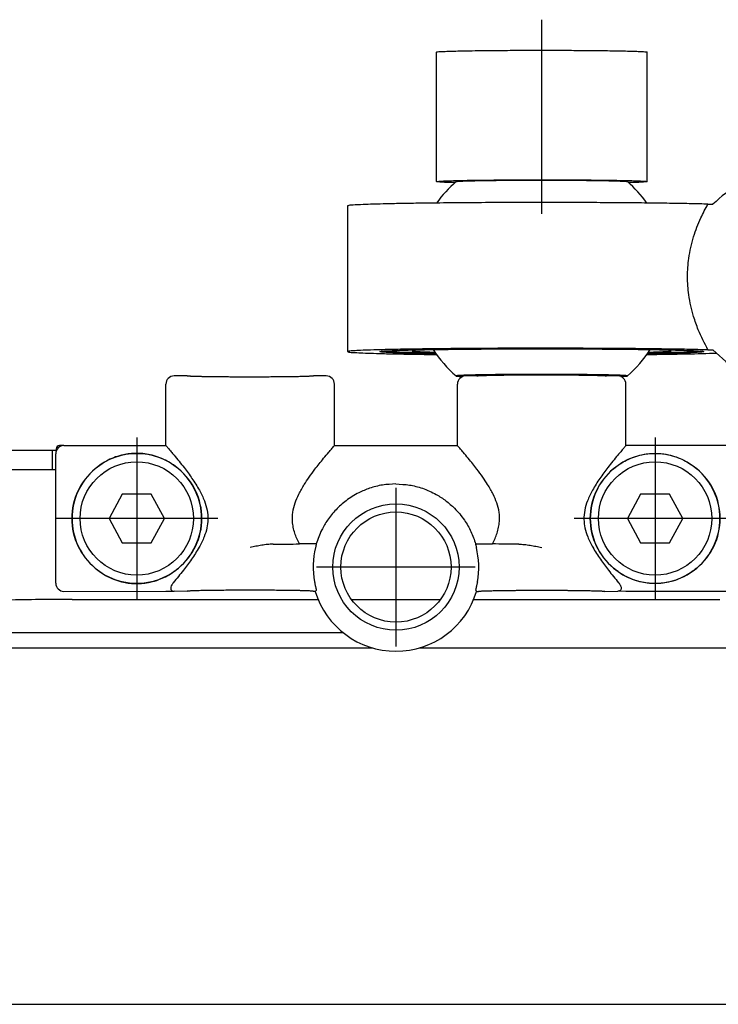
# Model space of a CAD drawing. Header units: millimetres. Extents: x -235 to 2099, y -109 to 485.
# Tile 36 of 39: x 1805 to 1848, y 269 to 329. Entities that reach past the tile are written whole.
import ezdxf

# ---------------------------------------------------------------- set-up
doc = ezdxf.new("R2010")
doc.units = ezdxf.units.MM
doc.linetypes.add('DOT_CENTER', pattern=[14, 12, -1, 0, -1])
doc.layers.add('1', color=7, linetype='Continuous')

# ---------------------------------------------------------------- blocks, each defined once
blk = doc.blocks.new('SCALE_BODY_920__21', base_point=(857.731, 268.661))
at = {"color": 7, "linetype": 'Continuous'}
for p, q in [((1824.48, 291.602), (933.731, 291.602)), ((1826.302, 290.661), (860.731, 290.661)), ((1877.731, 290.661), (1829.159, 290.661)), ((857.731, 268.661), (1877.731, 268.661))]:
    blk.add_line(p, q, dxfattribs=at)
blk = doc.blocks.new('SCALE_PB_920__22', base_point=(835.731, 268.161))
blk.add_blockref('SCALE_BODY_920__21', (857.731, 268.661))
blk = doc.blocks.new('BLOCK__23', base_point=(1806.731, 290.461))
at = {"color": 7, "linetype": 'Continuous'}
for p, q in [((1814.831, 307.461), (1814.031, 307.461)), ((1823.431, 307.461), (1822.631, 307.461)), ((1832.731, 307.463), (1832.031, 307.461)), ((1841.431, 307.461), (1840.731, 307.463)), ((1813.531, 303.161), (1813.531, 306.961)), ((1823.931, 303.161), (1823.931, 306.961)), ((1831.531, 303.161), (1831.531, 306.961)), ((1841.931, 303.161), (1841.931, 306.961)), ((1807.23, 303.161), (1809.455, 303.161)), ((1809.455, 303.161), (1813.531, 303.161)), ((1823.931, 303.161), (1831.531, 303.161)), ((1846.006, 303.161), (1841.931, 303.161)), ((1848.231, 303.161), (1846.006, 303.161)), ((1806.731, 301.661), (1806.731, 302.661)), ((1848.731, 301.661), (1848.731, 302.661)), ((1806.731, 294.661), (1806.731, 301.661)), ((1848.731, 294.661), (1848.731, 301.661)), ((1810.834, 300.161), (1810.027, 298.661)), ((1812.627, 300.161), (1810.834, 300.161)), ((1813.434, 298.661), (1812.627, 300.161)), ((1842.834, 300.161), (1842.027, 298.661)), ((1844.627, 300.161), (1842.834, 300.161)), ((1845.434, 298.661), (1844.627, 300.161)), ((1810.027, 298.661), (1810.834, 297.161)), ((1812.627, 297.161), (1813.434, 298.661)), ((1842.027, 298.661), (1842.834, 297.161)), ((1844.627, 297.161), (1845.434, 298.661)), ((1810.834, 297.161), (1812.627, 297.161)), ((1822.807, 297.088), (1821.775, 297.088)), ((1832.655, 297.088), (1833.687, 297.088)), ((1842.834, 297.161), (1844.627, 297.161)), ((1807.23, 294.161), (1813.533, 294.164)), ((1813.533, 294.164), (1814.033, 294.164)), ((1814.831, 294.161), (1814.033, 294.164)), ((1822.752, 294.161), (1822.631, 294.161)), ((1832.71, 294.161), (1832.831, 294.161)), ((1840.631, 294.161), (1841.43, 294.164)), ((1841.931, 294.161), (1841.43, 294.164)), ((1848.231, 294.161), (1841.931, 294.161))]:
    blk.add_line(p, q, dxfattribs=at)
for centre, radius in [((1811.731, 298.661), 3.5), ((1843.731, 298.661), 3.5), ((1827.731, 295.661), 3.9), ((1827.731, 295.661), 3.4)]:
    blk.add_circle(centre, radius, dxfattribs=at)
for centre, radius, start, end in [((1814.031, 306.961), 0.5, 90.00422, 180.00358), ((1823.431, 306.961), 0.5, 359.99642, 89.99578), ((1832.031, 306.961), 0.5, 90.00422, 180.00358), ((1841.431, 306.961), 0.5, 359.99642, 89.99578), ((1807.231, 302.661), 0.5, 90.00872, 179.99128), ((1848.231, 302.661), 0.5, 0.00872, 89.99128), ((1811.731, 298.661), 4, 49.89391, 130.10609), ((1843.731, 298.661), 4, 49.89391, 130.10609), ((1811.677, 298.661), 3.966, 129.51611, 230.48389), ((1811.731, 298.661), 4, 130.10609, 229.89391), ((1811.784, 298.661), 3.966, 309.51611, 50.48389), ((1811.731, 298.661), 4, 310.10609, 49.89391), ((1843.677, 298.661), 3.966, 129.51611, 230.48389), ((1843.731, 298.661), 4, 130.10609, 229.89391), ((1843.784, 298.661), 3.966, 309.51611, 50.48389), ((1843.731, 298.661), 4, 310.10609, 49.89391), ((1827.731, 295.661), 5.109, 166.26961, 190.3495), ((1827.731, 295.661), 5.109, 349.6505, 13.73039), ((1811.731, 298.661), 4, 229.89391, 310.10609), ((1843.731, 298.661), 4, 229.89391, 310.10609), ((1807.23, 294.661), 0.5, 180, 270), ((1848.231, 294.661), 0.5, 270, 0), ((1827.731, 295.661), 5.2, 196.76587, 343.23413)]:
    blk.add_arc(centre, radius, start, end, dxfattribs=at)
for points, knots in [([(1822.631, 307.461), (1822.627, 307.459), (1822.614, 307.453), (1822.58, 307.451), (1822.528, 307.445), (1822.447, 307.441), (1822.342, 307.435), (1822.219, 307.431), (1822.093, 307.427), (1821.951, 307.423), (1821.795, 307.419), (1821.621, 307.415), (1821.445, 307.412), (1821.272, 307.41), (1821.105, 307.407), (1820.948, 307.405), (1820.804, 307.404), (1820.677, 307.402), (1820.454, 307.4), (1820.123, 307.398), (1819.671, 307.395), (1819.204, 307.394), (1818.801, 307.393), (1818.471, 307.393), (1818.223, 307.394), (1817.991, 307.394), (1817.776, 307.395), (1817.58, 307.396), (1817.403, 307.397), (1817.247, 307.398), (1817.111, 307.399), (1816.997, 307.4), (1816.851, 307.402), (1816.673, 307.403), (1816.464, 307.406), (1816.275, 307.408), (1816.108, 307.411), (1815.96, 307.413), (1815.832, 307.416), (1815.722, 307.418), (1815.631, 307.42), (1815.557, 307.422), (1815.472, 307.424), (1815.376, 307.426), (1815.27, 307.43), (1815.182, 307.433), (1815.109, 307.436), (1815.051, 307.439), (1814.991, 307.442), (1814.933, 307.445), (1814.881, 307.451), (1814.847, 307.453), (1814.834, 307.459), (1814.831, 307.461)], [0, 0, 0, 0, 0.011877, 0.044385, 0.097904, 0.172327, 0.286288, 0.412703, 0.542282, 0.665724, 0.836078, 1.011536, 1.188368, 1.362843, 1.531229, 1.689795, 1.834808, 1.962536, 2.069246, 2.503795, 2.957641, 3.425594, 3.902465, 4.167142, 4.415997, 4.648185, 4.862859, 5.059171, 5.236276, 5.393327, 5.529477, 5.643878, 5.735685, 5.967021, 6.176451, 6.364608, 6.532125, 6.679635, 6.807769, 6.917162, 7.008444, 7.082249, 7.139207, 7.263764, 7.369152, 7.457052, 7.529142, 7.587101, 7.632606, 7.707029, 7.760548, 7.793055, 7.804933, 7.804933, 7.804933, 7.804933]), ([(1813.531, 303.161), (1813.553, 303.136), (1813.597, 303.084), (1813.705, 302.959), (1813.849, 302.789), (1814.182, 302.393), (1814.621, 301.85), (1815.152, 301.131), (1815.585, 300.453), (1815.908, 299.795), (1816.094, 299.185), (1816.144, 298.612), (1816.073, 298.058), (1815.887, 297.478), (1815.562, 296.828), (1815.119, 296.145), (1814.582, 295.421), (1814.195, 294.95), (1813.985, 294.695)], [0, 0, 0, 0, 0.102168, 0.204336, 0.493859, 0.770998, 1.757116, 2.589291, 3.450206, 4.166091, 4.782858, 5.352996, 5.877832, 6.447549, 7.17371, 8.049095, 8.88635, 9.877691, 9.877691, 9.877691, 9.877691]), ([(1822.731, 301.696), (1822.815, 301.806), (1822.991, 302.035), (1823.274, 302.385), (1823.53, 302.692), (1823.75, 302.951), (1823.866, 303.087), (1823.928, 303.158), (1823.93, 303.16), (1823.931, 303.161)], [0, 0, 0, 0, 0.415947, 0.865818, 1.351893, 1.61335, 1.885381, 1.889786, 1.89419, 1.89419, 1.89419, 1.89419]), ([(1832.731, 301.696), (1832.646, 301.806), (1832.47, 302.035), (1832.187, 302.385), (1831.932, 302.692), (1831.712, 302.951), (1831.595, 303.087), (1831.533, 303.158), (1831.532, 303.16), (1831.531, 303.161)], [0, 0, 0, 0, 0.415947, 0.865818, 1.351893, 1.61335, 1.885381, 1.889786, 1.89419, 1.89419, 1.89419, 1.89419]), ([(1841.931, 303.161), (1841.908, 303.136), (1841.864, 303.084), (1841.756, 302.959), (1841.612, 302.789), (1841.279, 302.393), (1840.84, 301.85), (1840.309, 301.131), (1839.876, 300.453), (1839.553, 299.795), (1839.367, 299.185), (1839.317, 298.612), (1839.388, 298.058), (1839.575, 297.478), (1839.899, 296.828), (1840.342, 296.145), (1840.879, 295.421), (1841.266, 294.95), (1841.476, 294.695)], [0, 0, 0, 0, 0.102168, 0.204336, 0.493859, 0.770998, 1.757116, 2.589291, 3.450206, 4.166091, 4.782858, 5.352996, 5.877832, 6.447549, 7.17371, 8.049095, 8.88635, 9.877691, 9.877691, 9.877691, 9.877691]), ([(1814.307, 301.721), (1814.167, 301.832), (1813.915, 302.033), (1813.487, 302.276), (1813.045, 302.467), (1812.575, 302.601), (1812.135, 302.67), (1811.708, 302.691), (1811.305, 302.668), (1810.866, 302.595), (1810.419, 302.468), (1809.961, 302.271), (1809.533, 302.025), (1809.28, 301.822), (1809.154, 301.721)], [0, 0, 0, 0, 0.536182, 0.967428, 1.471735, 1.975907, 2.429209, 2.806379, 3.255917, 3.636277, 4.140536, 4.644905, 5.129407, 5.615722, 5.615722, 5.615722, 5.615722]), ([(1841.154, 301.721), (1841.294, 301.832), (1841.546, 302.033), (1841.974, 302.276), (1842.416, 302.467), (1842.863, 302.594), (1843.302, 302.667), (1843.729, 302.692), (1844.156, 302.668), (1844.595, 302.595), (1845.042, 302.468), (1845.484, 302.278), (1845.913, 302.034), (1846.167, 301.833), (1846.307, 301.721)], [0, 0, 0, 0, 0.536182, 0.967428, 1.471735, 1.975907, 2.356521, 2.80638, 3.255918, 3.636278, 4.140537, 4.644906, 5.077489, 5.615702, 5.615702, 5.615702, 5.615702]), ([(1821.775, 297.088), (1821.719, 297.2), (1821.613, 297.416), (1821.482, 297.759), (1821.386, 298.109), (1821.325, 298.54), (1821.344, 299.052), (1821.491, 299.62), (1821.739, 300.192), (1822.04, 300.715), (1822.379, 301.224), (1822.609, 301.532), (1822.731, 301.696)], [0, 0, 0, 0, 0.375662, 0.721458, 1.100725, 1.460449, 2.024961, 2.624204, 3.210006, 3.889885, 4.431803, 5.043834, 5.043834, 5.043834, 5.043834]), ([(1833.687, 297.088), (1833.742, 297.2), (1833.849, 297.416), (1833.979, 297.759), (1834.075, 298.109), (1834.136, 298.54), (1834.117, 299.052), (1833.971, 299.62), (1833.722, 300.192), (1833.421, 300.715), (1833.082, 301.224), (1832.852, 301.532), (1832.731, 301.696)], [0, 0, 0, 0, 0.375662, 0.721458, 1.100725, 1.460449, 2.024961, 2.624204, 3.210006, 3.889885, 4.431803, 5.043834, 5.043834, 5.043834, 5.043834]), ([(1827.731, 300.792), (1827.454, 300.779), (1826.9, 300.753), (1826.131, 300.553), (1825.368, 300.236), (1824.664, 299.798), (1824.014, 299.219), (1823.517, 298.604), (1823.091, 297.896), (1822.91, 297.381), (1822.807, 297.088)], [0, 0, 0, 0, 0.830136, 1.660168, 2.364612, 3.305216, 4.133424, 4.96388, 5.66863, 6.598488, 6.598488, 6.598488, 6.598488]), ([(1827.731, 300.792), (1828.008, 300.779), (1828.562, 300.753), (1829.406, 300.534), (1830.164, 300.198), (1830.823, 299.767), (1831.419, 299.248), (1831.947, 298.609), (1832.386, 297.862), (1832.565, 297.346), (1832.655, 297.088)], [0, 0, 0, 0, 0.830136, 1.660168, 2.599638, 3.305214, 4.01563, 4.96377, 5.778795, 6.598471, 6.598471, 6.598471, 6.598471]), ([(1820.147, 297.074), (1820.032, 297.069), (1819.796, 297.059), (1819.444, 297.007), (1819.087, 296.944), (1818.85, 296.897), (1818.731, 296.874)], [0, 0, 0, 0, 0.342944, 0.709074, 1.066245, 1.431852, 1.431852, 1.431852, 1.431852]), ([(1820.147, 297.074), (1820.429, 297.076), (1820.972, 297.079), (1821.515, 297.085), (1821.775, 297.088)], [0, 0, 0, 0, 0.848537, 1.628092, 1.628092, 1.628092, 1.628092]), ([(1822.817, 297.074), (1822.815, 297.065), (1822.81, 297.044), (1822.8, 297.004), (1822.785, 296.946), (1822.774, 296.9), (1822.767, 296.874)], [0, 0, 0, 0, 0.0289034, 0.0624797, 0.1257744, 0.2060368, 0.2060368, 0.2060368, 0.2060368]), ([(1822.807, 297.088), (1822.807, 297.087), (1822.808, 297.085), (1822.811, 297.082), (1822.813, 297.079), (1822.816, 297.075), (1822.817, 297.074)], [0, 0, 0, 0, 0.00286628, 0.00573256, 0.01146697, 0.01720259, 0.01720259, 0.01720259, 0.01720259]), ([(1832.655, 297.088), (1832.654, 297.087), (1832.653, 297.085), (1832.651, 297.082), (1832.648, 297.079), (1832.645, 297.075), (1832.644, 297.074)], [0, 0, 0, 0, 0.00286628, 0.00573256, 0.01146697, 0.01720259, 0.01720259, 0.01720259, 0.01720259]), ([(1832.644, 297.074), (1832.646, 297.065), (1832.651, 297.044), (1832.661, 297.004), (1832.676, 296.946), (1832.687, 296.9), (1832.694, 296.874)], [0, 0, 0, 0, 0.0289034, 0.0624797, 0.1257744, 0.2060368, 0.2060368, 0.2060368, 0.2060368]), ([(1835.315, 297.074), (1835.032, 297.076), (1834.489, 297.079), (1833.946, 297.085), (1833.687, 297.088)], [0, 0, 0, 0, 0.848537, 1.628092, 1.628092, 1.628092, 1.628092]), ([(1835.315, 297.074), (1835.429, 297.069), (1835.665, 297.059), (1836.017, 297.007), (1836.375, 296.944), (1836.611, 296.897), (1836.731, 296.874)], [0, 0, 0, 0, 0.342944, 0.709074, 1.066245, 1.431852, 1.431852, 1.431852, 1.431852]), ([(1809.154, 295.602), (1809.266, 295.511), (1809.517, 295.309), (1809.942, 295.06), (1810.415, 294.856), (1810.871, 294.726), (1811.311, 294.654), (1811.715, 294.632), (1812.133, 294.652), (1812.594, 294.725), (1813.063, 294.862), (1813.519, 295.062), (1813.929, 295.298), (1814.181, 295.501), (1814.307, 295.602)], [0, 0, 0, 0, 0.431373, 0.967686, 1.470474, 1.97312, 2.387338, 2.806037, 3.184944, 3.640722, 4.200549, 4.647308, 5.130606, 5.615706, 5.615706, 5.615706, 5.615706]), ([(1846.307, 295.602), (1846.181, 295.501), (1845.929, 295.299), (1845.519, 295.063), (1845.064, 294.863), (1844.596, 294.725), (1844.136, 294.653), (1843.732, 294.633), (1843.328, 294.652), (1842.905, 294.719), (1842.435, 294.849), (1841.976, 295.043), (1841.532, 295.298), (1841.28, 295.501), (1841.154, 295.602)], [0, 0, 0, 0, 0.484754, 0.967707, 1.413989, 1.973114, 2.427854, 2.806022, 3.184929, 3.640707, 4.085321, 4.647294, 5.130591, 5.615692, 5.615692, 5.615692, 5.615692]), ([(1813.985, 294.695), (1813.95, 294.65), (1813.888, 294.568), (1813.831, 294.438), (1813.818, 294.331), (1813.842, 294.254), (1813.879, 294.212), (1813.925, 294.184), (1813.967, 294.171), (1814.006, 294.165), (1814.024, 294.164), (1814.033, 294.164)], [0, 0, 0, 0, 0.1689421, 0.3089645, 0.4212753, 0.4839838, 0.5454998, 0.5842906, 0.6467681, 0.6757062, 0.7014944, 0.7014944, 0.7014944, 0.7014944]), ([(1822.704, 294.743), (1822.711, 294.711), (1822.722, 294.648), (1822.741, 294.557), (1822.76, 294.473), (1822.777, 294.398), (1822.792, 294.337), (1822.803, 294.293), (1822.81, 294.264), (1822.812, 294.25), (1822.813, 294.243)], [0, 0, 0, 0, 0.099047, 0.1920763, 0.2800118, 0.3568997, 0.4207545, 0.4698618, 0.4921865, 0.5116759, 0.5116759, 0.5116759, 0.5116759]), ([(1832.757, 294.743), (1832.751, 294.711), (1832.739, 294.648), (1832.72, 294.557), (1832.701, 294.473), (1832.684, 294.398), (1832.669, 294.337), (1832.658, 294.293), (1832.651, 294.264), (1832.648, 294.251), (1832.647, 294.245)], [0, 0, 0, 0, 0.099047, 0.1920763, 0.2800118, 0.3568997, 0.4207545, 0.4698618, 0.4919307, 0.5106304, 0.5106304, 0.5106304, 0.5106304]), ([(1841.476, 294.695), (1841.511, 294.65), (1841.573, 294.568), (1841.63, 294.438), (1841.643, 294.334), (1841.621, 294.257), (1841.585, 294.213), (1841.536, 294.184), (1841.494, 294.171), (1841.456, 294.165), (1841.438, 294.164), (1841.43, 294.164)], [0, 0, 0, 0, 0.1689421, 0.3089645, 0.4212753, 0.4752381, 0.5454314, 0.5842222, 0.6466996, 0.6751602, 0.6995008, 0.6995008, 0.6995008, 0.6995008]), ([(1822.631, 294.161), (1822.627, 294.163), (1822.614, 294.17), (1822.58, 294.171), (1822.528, 294.178), (1822.447, 294.182), (1822.342, 294.187), (1822.219, 294.192), (1822.093, 294.196), (1821.989, 294.199), (1821.905, 294.201), (1821.831, 294.203), (1821.739, 294.205), (1821.63, 294.207), (1821.501, 294.209), (1821.353, 294.212), (1821.186, 294.214), (1820.997, 294.217), (1820.788, 294.219), (1820.496, 294.222), (1820.123, 294.225), (1819.671, 294.228), (1819.204, 294.229), (1818.731, 294.23), (1818.257, 294.229), (1817.79, 294.228), (1817.338, 294.225), (1816.95, 294.222), (1816.627, 294.219), (1816.367, 294.216), (1816.124, 294.212), (1815.897, 294.208), (1815.689, 294.204), (1815.506, 294.2), (1815.349, 294.195), (1815.216, 294.191), (1815.102, 294.186), (1815.008, 294.182), (1814.933, 294.178), (1814.881, 294.171), (1814.847, 294.17), (1814.834, 294.163), (1814.831, 294.161)], [0, 0, 0, 0, 0.011877, 0.044385, 0.097904, 0.172327, 0.286288, 0.412703, 0.542282, 0.665724, 0.722683, 0.796487, 0.88777, 0.997162, 1.125297, 1.272806, 1.440323, 1.62848, 1.83791, 2.069246, 2.503795, 2.957641, 3.425594, 3.902466, 4.379337, 4.84729, 5.301136, 5.735685, 6.010917, 6.271193, 6.515336, 6.742169, 6.950518, 7.139207, 7.290997, 7.424158, 7.538193, 7.632605, 7.707027, 7.760547, 7.793054, 7.804932, 7.804932, 7.804932, 7.804932]), ([(1822.813, 294.243), (1822.808, 294.237), (1822.798, 294.223), (1822.782, 294.202), (1822.767, 294.182), (1822.757, 294.168), (1822.752, 294.161)], [0, 0, 0, 0, 0.0254643, 0.051371, 0.077172, 0.1026278, 0.1026278, 0.1026278, 0.1026278]), ([(1832.647, 294.245), (1832.652, 294.238), (1832.663, 294.223), (1832.679, 294.202), (1832.694, 294.182), (1832.704, 294.168), (1832.71, 294.161)], [0, 0, 0, 0, 0.02685, 0.0529546, 0.0787558, 0.1042114, 0.1042114, 0.1042114, 0.1042114]), ([(1832.831, 294.161), (1832.833, 294.163), (1832.841, 294.168), (1832.863, 294.169), (1832.896, 294.174), (1832.944, 294.178), (1833.005, 294.182), (1833.079, 294.185), (1833.165, 294.189), (1833.264, 294.193), (1833.375, 294.196), (1833.507, 294.2), (1833.659, 294.203), (1833.834, 294.207), (1834.023, 294.21), (1834.224, 294.214), (1834.439, 294.216), (1834.664, 294.219), (1834.843, 294.221), (1834.978, 294.222), (1835.068, 294.223), (1835.174, 294.224), (1835.295, 294.225), (1835.43, 294.225), (1835.578, 294.226), (1835.74, 294.227), (1835.915, 294.228), (1836.103, 294.228), (1836.302, 294.229), (1836.513, 294.229), (1836.731, 294.229), (1836.949, 294.229), (1837.159, 294.229), (1837.358, 294.228), (1837.546, 294.228), (1837.721, 294.227), (1837.883, 294.226), (1838.032, 294.225), (1838.167, 294.225), (1838.287, 294.224), (1838.393, 294.223), (1838.484, 294.222), (1838.618, 294.221), (1838.797, 294.219), (1839.023, 294.216), (1839.237, 294.214), (1839.438, 294.21), (1839.627, 294.207), (1839.802, 294.203), (1839.955, 294.2), (1840.086, 294.196), (1840.197, 294.193), (1840.296, 294.189), (1840.382, 294.185), (1840.454, 294.182), (1840.511, 294.178), (1840.553, 294.175), (1840.584, 294.172), (1840.606, 294.169), (1840.62, 294.166), (1840.628, 294.165), (1840.63, 294.162), (1840.631, 294.161)], [0, 0, 0, 0, 0.007984, 0.028958, 0.063375, 0.111223, 0.172428, 0.246372, 0.332938, 0.431872, 0.54292, 0.665826, 0.826329, 1.001398, 1.190295, 1.392279, 1.60661, 1.832547, 2.069348, 2.144262, 2.234964, 2.340966, 2.461776, 2.596905, 2.745862, 2.908158, 3.083303, 3.270806, 3.470178, 3.680928, 3.902568, 4.124208, 4.334958, 4.53433, 4.721833, 4.896978, 5.059274, 5.208231, 5.34336, 5.46417, 5.570171, 5.660874, 5.735787, 5.972589, 6.198526, 6.412857, 6.614841, 6.803738, 6.978807, 7.13931, 7.262216, 7.373264, 7.472198, 7.558764, 7.632708, 7.687574, 7.729672, 7.760599, 7.78196, 7.795373, 7.802512, 7.805352, 7.805352, 7.805352, 7.805352])]:
    blk.add_open_spline(points, degree=3, knots=knots, dxfattribs=at)
at = {"layer": '1', "color": 2, "linetype": 'DOT_CENTER'}
for p, q in [((1811.731, 303.661), (1811.731, 293.661)), ((1843.731, 303.661), (1843.731, 293.661)), ((1827.731, 300.561), (1827.731, 290.761)), ((1816.731, 298.661), (1806.731, 298.661)), ((1848.731, 298.661), (1838.731, 298.661)), ((1832.631, 295.661), (1822.831, 295.661))]:
    blk.add_line(p, q, dxfattribs=at)
blk = doc.blocks.new('COUPLING_BAR__24', base_point=(1824.731, 306.491))
at = {"color": 7, "linetype": 'Continuous'}
for p, q in [((1830.231, 319.462), (1830.231, 327.46)), ((1843.231, 319.462), (1843.231, 327.46)), ((1846.996, 318.07), (1847.303, 318.071)), ((1824.731, 317.962), (1824.731, 308.963)), ((1846.996, 309.072), (1847.303, 309.073))]:
    blk.add_line(p, q, dxfattribs=at)
for start, end in [(131.39972, 144.23713), (35.76285, 48.60028), (213.10816, 228.60028), (311.39972, 326.89182)]:
    blk.add_arc((1836.731, 313.462), 8, start, end, dxfattribs=at)
for points, knots in [([(1830.231, 327.46), (1830.251, 327.466), (1830.33, 327.488), (1830.511, 327.49), (1830.802, 327.509), (1831.202, 327.52), (1831.704, 327.533), (1832.303, 327.544), (1833.094, 327.555), (1834.073, 327.565), (1835.226, 327.571), (1836.429, 327.574), (1837.647, 327.573), (1838.461, 327.569), (1838.865, 327.567)], [0, 0, 0, 0, 0.063368, 0.244515, 0.538833, 0.940827, 1.444905, 2.045446, 2.736819, 3.818252, 4.98252, 6.196201, 7.425869, 8.638101, 8.638101, 8.638101, 8.638101]), ([(1838.865, 327.567), (1839.113, 327.566), (1839.593, 327.563), (1840.285, 327.556), (1840.923, 327.547), (1841.498, 327.538), (1841.979, 327.528), (1842.368, 327.517), (1842.666, 327.506), (1842.901, 327.498), (1843.07, 327.483), (1843.175, 327.481), (1843.219, 327.465), (1843.231, 327.46)], [0, 0, 0, 0, 0.743493, 1.438922, 2.07892, 2.656121, 3.163164, 3.52401, 3.822956, 4.058403, 4.22878, 4.332615, 4.369294, 4.369294, 4.369294, 4.369294]), ([(1830.231, 319.462), (1830.251, 319.467), (1830.33, 319.489), (1830.511, 319.492), (1830.802, 319.511), (1831.202, 319.521), (1831.704, 319.534), (1832.303, 319.545), (1833.094, 319.556), (1834.073, 319.566), (1835.226, 319.573), (1836.429, 319.575), (1837.647, 319.575), (1838.461, 319.571), (1838.865, 319.569)], [0, 0, 0, 0, 0.063368, 0.244515, 0.538833, 0.940827, 1.444905, 2.045446, 2.736819, 3.818252, 4.98252, 6.196201, 7.425869, 8.638101, 8.638101, 8.638101, 8.638101]), ([(1831.366, 319.397), (1831.254, 319.4), (1831.048, 319.406), (1830.768, 319.416), (1830.545, 319.425), (1830.385, 319.439), (1830.284, 319.441), (1830.242, 319.457), (1830.231, 319.462)], [0, 0, 0, 0, 0.33694, 0.61819, 0.841321, 1.003928, 1.10371, 1.139226, 1.139226, 1.139226, 1.139226]), ([(1831.44, 319.463), (1831.462, 319.468), (1831.537, 319.484), (1831.7, 319.489), (1831.956, 319.503), (1832.304, 319.512), (1832.783, 319.524), (1833.393, 319.534), (1834.133, 319.542), (1834.95, 319.549), (1835.518, 319.551), (1835.812, 319.552)], [0, 0, 0, 0, 0.06617, 0.229872, 0.487989, 0.836937, 1.273066, 1.924246, 2.669843, 3.492301, 4.374059, 4.374059, 4.374059, 4.374059]), ([(1835.812, 319.552), (1836.193, 319.553), (1836.947, 319.555), (1838.054, 319.552), (1839.1, 319.545), (1839.991, 319.535), (1840.706, 319.523), (1841.233, 319.512), (1841.624, 319.495), (1841.873, 319.49), (1841.988, 319.469), (1842.021, 319.463)], [0, 0, 0, 0, 1.143045, 2.26309, 3.321585, 4.27998, 4.936249, 5.466338, 5.861384, 6.112591, 6.211678, 6.211678, 6.211678, 6.211678]), ([(1838.865, 319.569), (1839.113, 319.567), (1839.593, 319.564), (1840.285, 319.557), (1840.923, 319.549), (1841.498, 319.539), (1841.979, 319.529), (1842.368, 319.519), (1842.666, 319.508), (1842.901, 319.499), (1843.07, 319.484), (1843.175, 319.482), (1843.219, 319.466), (1843.231, 319.462)], [0, 0, 0, 0, 0.743493, 1.438922, 2.07892, 2.656121, 3.163164, 3.52401, 3.822956, 4.058403, 4.22878, 4.332615, 4.369294, 4.369294, 4.369294, 4.369294]), ([(1843.231, 319.462), (1843.219, 319.457), (1843.177, 319.441), (1843.076, 319.439), (1842.916, 319.425), (1842.693, 319.416), (1842.413, 319.406), (1842.207, 319.4), (1842.095, 319.397)], [0, 0, 0, 0, 0.035516, 0.135298, 0.297905, 0.521036, 0.802286, 1.139226, 1.139226, 1.139226, 1.139226]), ([(1849.759, 319.753), (1849.466, 319.616), (1848.56, 319.193), (1847.81, 318.524), (1847.303, 318.071)], [0, 0, 0, 0, 0.96653, 2.989162, 2.989162, 2.989162, 2.989162]), ([(1846.996, 318.07), (1846.66, 318.079), (1845.926, 318.098), (1844.741, 318.118), (1843.397, 318.137), (1841.914, 318.151), (1840.317, 318.162), (1838.522, 318.17), (1836.575, 318.172), (1834.533, 318.169), (1832.564, 318.159), (1830.712, 318.144), (1829.162, 318.125), (1827.925, 318.105), (1826.996, 318.085), (1826.22, 318.063), (1825.604, 318.044), (1825.158, 318.012), (1824.881, 318.008), (1824.762, 317.971), (1824.731, 317.962)], [0, 0, 0, 0, 1.009901, 2.202146, 3.554324, 5.044017, 6.648796, 8.346232, 10.430983, 12.488114, 14.472587, 16.339362, 18.043405, 19.121075, 20.052659, 20.83103, 21.449081, 21.899753, 22.176172, 22.273085, 22.273085, 22.273085, 22.273085]), ([(1846.996, 309.072), (1846.784, 309.479), (1846.44, 310.143), (1846.042, 311.282), (1845.793, 312.384), (1845.707, 313.596), (1845.792, 314.808), (1846.069, 316.028), (1846.491, 317.146), (1846.843, 317.79), (1846.996, 318.07)], [0, 0, 0, 0, 1.375515, 2.240559, 3.612921, 4.751159, 5.873334, 7.246792, 8.488863, 9.445829, 9.445829, 9.445829, 9.445829]), ([(1846.996, 309.072), (1846.66, 309.08), (1845.926, 309.099), (1844.741, 309.12), (1843.397, 309.138), (1841.914, 309.153), (1840.317, 309.164), (1838.522, 309.171), (1836.575, 309.174), (1834.533, 309.17), (1832.564, 309.161), (1830.712, 309.145), (1829.162, 309.127), (1827.925, 309.106), (1826.996, 309.087), (1826.22, 309.064), (1825.604, 309.046), (1825.158, 309.014), (1824.881, 309.009), (1824.762, 308.973), (1824.731, 308.963)], [0, 0, 0, 0, 1.009901, 2.202146, 3.554324, 5.044017, 6.648796, 8.346232, 10.430983, 12.488114, 14.472587, 16.339362, 18.043405, 19.121075, 20.052659, 20.83103, 21.449081, 21.899753, 22.176172, 22.273085, 22.273085, 22.273085, 22.273085]), ([(1824.731, 308.963), (1824.761, 308.954), (1824.879, 308.917), (1825.154, 308.913), (1825.594, 308.881), (1826.201, 308.863), (1826.963, 308.84), (1827.874, 308.821), (1828.925, 308.803), (1829.7, 308.793), (1830.153, 308.788), (1830.21, 308.787), (1830.239, 308.787)], [0, 0, 0, 0, 0.096139, 0.369753, 0.814878, 1.423926, 2.189127, 3.102658, 4.156679, 5.343339, 5.42903, 5.515106, 5.515106, 5.515106, 5.515106]), ([(1826.731, 308.963), (1826.764, 308.972), (1826.895, 309.007), (1827.195, 309.011), (1827.677, 309.041), (1828.338, 309.058), (1829.165, 309.078), (1830.15, 309.095), (1831.446, 309.112), (1833.042, 309.127), (1834.909, 309.136), (1836.839, 309.139), (1838.773, 309.135), (1840.481, 309.126), (1841.92, 309.113), (1843.063, 309.099), (1844.073, 309.082), (1844.936, 309.064), (1845.639, 309.043), (1846.169, 309.024), (1846.463, 309.002), (1846.579, 308.993)], [0, 0, 0, 0, 0.104984, 0.405227, 0.892271, 1.556291, 2.387309, 3.375306, 4.510246, 6.276755, 8.163511, 10.112616, 12.066168, 13.966266, 15.234725, 16.38267, 17.396973, 18.26451, 18.972172, 19.506882, 19.85568, 19.85568, 19.85568, 19.85568]), ([(1830.208, 308.831), (1829.914, 308.836), (1829.366, 308.844), (1828.604, 308.86), (1827.966, 308.879), (1827.456, 308.894), (1827.087, 308.921), (1826.856, 308.925), (1826.756, 308.955), (1826.731, 308.963)], [0, 0, 0, 0, 0.880465, 1.644824, 2.286072, 2.797218, 3.171314, 3.401568, 3.482537, 3.482537, 3.482537, 3.482537]), ([(1830.172, 308.881), (1829.433, 308.89), (1828.319, 308.903), (1827.207, 308.967), (1826.834, 308.988)], [0, 0, 0, 0, 2.217856, 3.340601, 3.340601, 3.340601, 3.340601]), ([(1830.37, 309.098), (1830.208, 309.094), (1829.911, 309.087), (1829.507, 309.073), (1829.186, 309.062), (1828.954, 309.043), (1828.808, 309.04), (1828.747, 309.019), (1828.731, 309.013)], [0, 0, 0, 0, 0.485717, 0.891455, 1.213565, 1.448432, 1.592563, 1.643537, 1.643537, 1.643537, 1.643537]), ([(1828.731, 309.013), (1828.744, 309.008), (1828.797, 308.988), (1828.921, 308.985), (1829.12, 308.968), (1829.395, 308.957), (1829.742, 308.944), (1829.997, 308.938), (1830.136, 308.934)], [0, 0, 0, 0, 0.043932, 0.167384, 0.368559, 0.644598, 0.99252, 1.40931, 1.40931, 1.40931, 1.40931]), ([(1844.609, 309.037), (1844.423, 309.049), (1843.918, 309.081), (1843.412, 309.091), (1843.091, 309.098)], [0, 0, 0, 0, 0.557929, 1.519298, 1.519298, 1.519298, 1.519298]), ([(1843.222, 308.787), (1844.054, 308.797), (1845.491, 308.814), (1846.929, 308.855), (1847.534, 308.872)], [0, 0, 0, 0, 2.49519, 4.313252, 4.313252, 4.313252, 4.313252]), ([(1846.731, 308.963), (1846.705, 308.955), (1846.605, 308.925), (1846.374, 308.921), (1846.005, 308.894), (1845.495, 308.879), (1844.857, 308.86), (1844.095, 308.844), (1843.547, 308.836), (1843.253, 308.831)], [0, 0, 0, 0, 0.08097, 0.311223, 0.685319, 1.196465, 1.837713, 2.602072, 3.482537, 3.482537, 3.482537, 3.482537]), ([(1846.628, 308.988), (1846.254, 308.967), (1845.142, 308.903), (1844.028, 308.89), (1843.289, 308.881)], [0, 0, 0, 0, 1.122781, 3.340544, 3.340544, 3.340544, 3.340544]), ([(1843.326, 308.934), (1843.464, 308.938), (1843.719, 308.944), (1844.066, 308.957), (1844.341, 308.968), (1844.54, 308.985), (1844.664, 308.988), (1844.717, 309.008), (1844.731, 309.013)], [0, 0, 0, 0, 0.41679, 0.764712, 1.040751, 1.241926, 1.365378, 1.40931, 1.40931, 1.40931, 1.40931]), ([(1844.731, 309.013), (1844.726, 309.016), (1844.71, 309.027), (1844.667, 309.03), (1844.631, 309.034), (1844.609, 309.037)], [0, 0, 0, 0, 0.0157865, 0.0571324, 0.125062, 0.125062, 0.125062, 0.125062]), ([(1846.579, 308.993), (1846.606, 308.99), (1846.651, 308.984), (1846.705, 308.98), (1846.725, 308.967), (1846.731, 308.963)], [0, 0, 0, 0, 0.084912, 0.1365943, 0.1563274, 0.1563274, 0.1563274, 0.1563274]), ([(1847.303, 309.073), (1847.83, 308.588), (1848.596, 307.885), (1849.512, 307.403), (1849.798, 307.253)], [0, 0, 0, 0, 2.132288, 3.098033, 3.098033, 3.098033, 3.098033]), ([(1842.021, 307.462), (1842.02, 307.462), (1842.019, 307.464), (1842.015, 307.472), (1841.996, 307.471), (1841.969, 307.478), (1841.925, 307.481), (1841.87, 307.486), (1841.812, 307.489), (1841.753, 307.493), (1841.688, 307.496), (1841.609, 307.499), (1841.514, 307.503), (1841.402, 307.507), (1841.27, 307.511), (1841.103, 307.515), (1840.901, 307.52), (1840.664, 307.525), (1840.408, 307.53), (1840.134, 307.534), (1839.843, 307.538), (1839.537, 307.542), (1839.291, 307.544), (1839.101, 307.546), (1838.963, 307.547), (1838.802, 307.548), (1838.616, 307.55), (1838.408, 307.551), (1838.177, 307.552), (1837.926, 307.553), (1837.654, 307.554), (1837.363, 307.555), (1837.053, 307.556), (1836.797, 307.556), (1836.593, 307.556), (1836.439, 307.556), (1836.261, 307.555), (1836.062, 307.555), (1835.843, 307.554), (1835.607, 307.554), (1835.355, 307.553), (1835.091, 307.551), (1834.815, 307.549), (1834.53, 307.547), (1834.295, 307.545), (1834.103, 307.544), (1833.952, 307.542), (1833.781, 307.54), (1833.594, 307.538), (1833.394, 307.535), (1833.186, 307.532), (1832.972, 307.528), (1832.758, 307.524), (1832.545, 307.52), (1832.36, 307.515), (1832.198, 307.511), (1832.057, 307.507), (1831.915, 307.502), (1831.781, 307.496), (1831.673, 307.491), (1831.592, 307.486), (1831.536, 307.481), (1831.493, 307.478), (1831.466, 307.472), (1831.45, 307.472), (1831.444, 307.465), (1831.441, 307.463), (1831.44, 307.462)], [0, 0, 0, 0, 0.003513, 0.007026, 0.026003, 0.049663, 0.096655, 0.154004, 0.21782, 0.268996, 0.332964, 0.411333, 0.505715, 0.61772, 0.74896, 0.901046, 1.118831, 1.356406, 1.612756, 1.886863, 2.177712, 2.484285, 2.805564, 2.917412, 3.054769, 3.21677, 3.402547, 3.611232, 3.841961, 4.093865, 4.366079, 4.657737, 4.96797, 5.295914, 5.424822, 5.579545, 5.757978, 5.958013, 6.177547, 6.414471, 6.666681, 6.932071, 7.208536, 7.493969, 7.786265, 7.915261, 8.067779, 8.240119, 8.428582, 8.629468, 8.839078, 9.053713, 9.269674, 9.483263, 9.690782, 9.826626, 9.970007, 10.113786, 10.25083, 10.374008, 10.437824, 10.495173, 10.542165, 10.565355, 10.581007, 10.586122, 10.591237, 10.591237, 10.591237, 10.591237]), ([(1831.44, 307.462), (1831.444, 307.46), (1831.457, 307.455), (1831.484, 307.451), (1831.506, 307.449), (1831.519, 307.447)], [0, 0, 0, 0, 0.01331692, 0.04020657, 0.08092681, 0.08092681, 0.08092681, 0.08092681]), ([(1831.519, 307.447), (1831.564, 307.444), (1831.675, 307.435), (1831.785, 307.43), (1831.85, 307.428)], [0, 0, 0, 0, 0.1353347, 0.3314815, 0.3314815, 0.3314815, 0.3314815]), ([(1832.731, 307.463), (1832.74, 307.466), (1832.775, 307.478), (1832.857, 307.479), (1832.988, 307.489), (1833.171, 307.495), (1833.403, 307.502), (1833.703, 307.509), (1834.072, 307.516), (1834.509, 307.522), (1834.988, 307.526), (1835.501, 307.53), (1835.855, 307.531), (1836.036, 307.532)], [0, 0, 0, 0, 0.028532, 0.109876, 0.243042, 0.426506, 0.65868, 0.937962, 1.327673, 1.766574, 2.247594, 2.763658, 3.307694, 3.307694, 3.307694, 3.307694]), ([(1836.036, 307.532), (1836.269, 307.533), (1836.733, 307.534), (1837.42, 307.532), (1838.083, 307.529), (1838.708, 307.524), (1839.231, 307.518), (1839.65, 307.511), (1839.964, 307.505), (1840.226, 307.497), (1840.435, 307.491), (1840.586, 307.48), (1840.68, 307.479), (1840.72, 307.467), (1840.731, 307.463)], [0, 0, 0, 0, 0.699797, 1.391697, 2.06028, 2.690126, 3.265816, 3.63019, 3.945285, 4.208648, 4.417835, 4.570418, 4.664029, 4.69684, 4.69684, 4.69684, 4.69684]), ([(1841.611, 307.428), (1841.667, 307.43), (1841.766, 307.434), (1841.891, 307.444), (1841.972, 307.448), (1842.01, 307.458), (1842.021, 307.462)], [0, 0, 0, 0, 0.1697129, 0.2959468, 0.3771806, 0.4122802, 0.4122802, 0.4122802, 0.4122802])]:
    blk.add_open_spline(points, degree=3, knots=knots, dxfattribs=at)
at = {"layer": '1', "color": 2, "linetype": 'DOT_CENTER'}
blk.add_line((1836.731, 317.462), (1836.731, 329.46), dxfattribs=at)
blk = doc.blocks.new('COUPLING_BAR_BLOCK__25', base_point=(1806.731, 290.461))
for name, p in [('COUPLING_BAR__24', (1824.731, 306.491)), ('BLOCK__23', (1806.731, 290.461))]:
    blk.add_blockref(name, p)
blk = doc.blocks.new('READING_HEAD_BODY__26', base_point=(1764.731, 291.602))
at = {"color": 7, "linetype": 'Continuous'}
for p, q in [((1806.531, 302.861), (1800.931, 302.861)), ((1806.752, 302.861), (1806.531, 302.861)), ((1806.531, 301.661), (1806.531, 302.861)), ((1806.753, 302.965), (1806.75, 302.801)), ((1807.23, 303.161), (1806.953, 303.161)), ((1807.23, 303.161), (1809.455, 303.161)), ((1823.931, 303.161), (1831.531, 303.161)), ((1848.231, 303.161), (1846.006, 303.161)), ((1806.531, 301.661), (1803.731, 301.661)), ((1806.731, 301.661), (1806.531, 301.661)), ((1807.731, 293.661), (1822.931, 293.661)), ((1824.981, 293.661), (1830.48, 293.661)), ((1832.531, 293.661), (1847.731, 293.661))]:
    blk.add_line(p, q, dxfattribs=at)
for centre, radius, end in [((1806.953, 302.961), 0.2, 179), ((1807.731, 93.661), 200, 91.14313)]:
    blk.add_arc(centre, radius, 90, end, dxfattribs=at)
blk = doc.blocks.new('READING_HEAD__27', base_point=(1764.731, 290.461))
for name, p in [('COUPLING_BAR_BLOCK__25', (1806.731, 290.461)), ('READING_HEAD_BODY__26', (1764.731, 291.602))]:
    blk.add_blockref(name, p)
blk = doc.blocks.new('PB_920__35', base_point=(835.731, 268.161))
for name, p in [('READING_HEAD__27', (1764.731, 290.461)), ('SCALE_PB_920__22', (835.731, 268.161))]:
    blk.add_blockref(name, p)
blk = doc.blocks.new('Inferior2', base_point=(991, 297.867))
blk.add_blockref('PB_920__35', (835.731, 268.161))

msp = doc.modelspace()

# ---------------------------------------------------------------- block references
msp.add_blockref('Inferior2', (991, 297.867))

doc.saveas('drawing.dxf')
